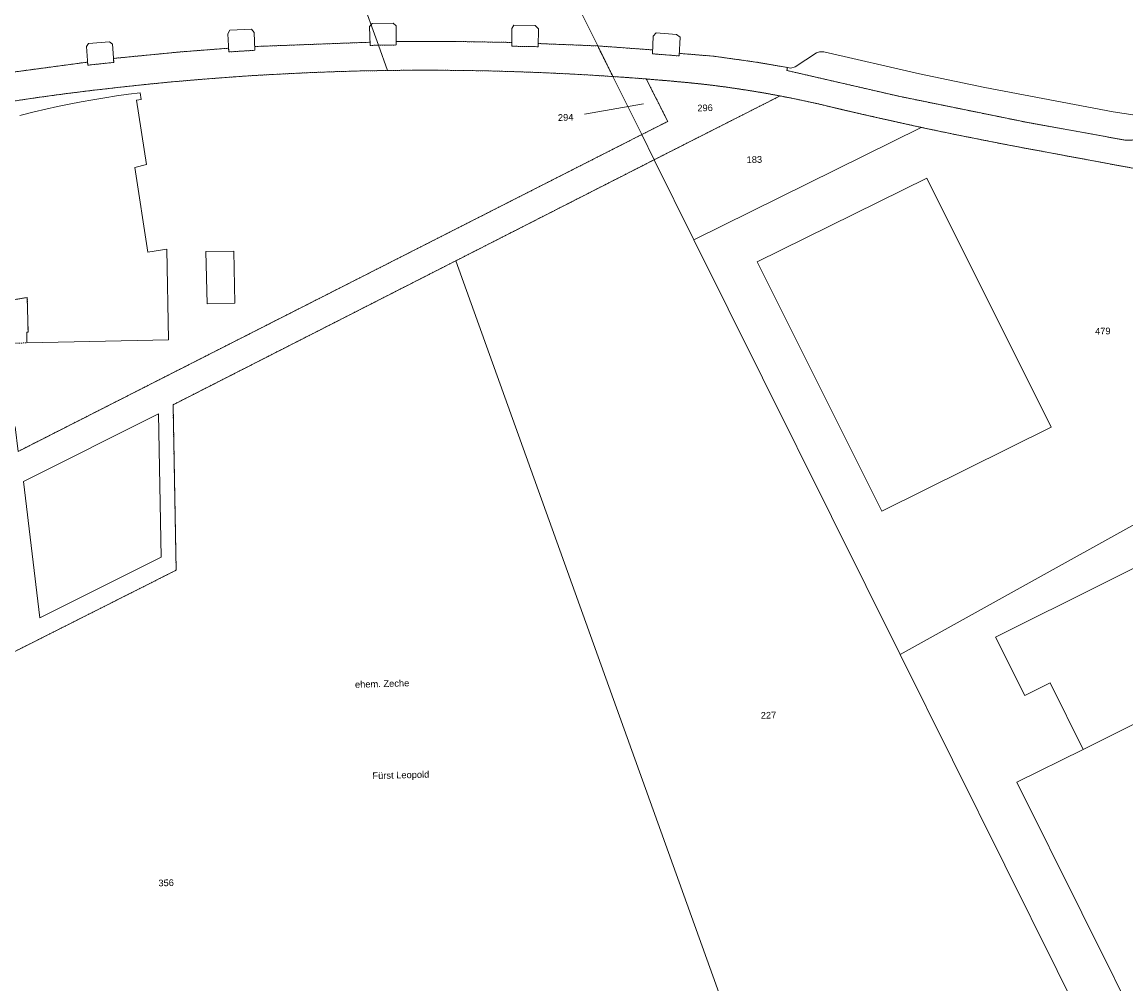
# Model space of a CAD drawing. Header units: millimetres. Extents: x -191 to 81095, y -508122 to 28741.
# Tile 237 of 251: x 5745 to 5861, y 10024 to 10125. Entities that reach past the tile are written whole.
import ezdxf

# ---------------------------------------------------------------- set-up
doc = ezdxf.new("R2010")
doc.units = ezdxf.units.MM
for name, pattern in [('VE22-087 DB - VST Hervest-Dorsten ALK VA2736$0$1', [0]), ('VE22-087 DB - VST Hervest-Dorsten ALK VA2736$0$2', [0.16, 0.06, -0.1]), ('VE22-087 DB - VST Hervest-Dorsten ALK VA2736$0$3', [0.26, 0.11, -0.15])]:
    doc.linetypes.add(name, pattern=pattern)
for name, color, linetype, lineweight in [('VE22-087 DB - VST Hervest-Dorsten ALK VA2736$0$AX_Flurstueck', 9, 'VE22-087 DB - VST Hervest-Dorsten ALK VA2736$0$1', 18), ('VE22-087 DB - VST Hervest-Dorsten ALK VA2736$0$AX_Gebaeude', 7, 'VE22-087 DB - VST Hervest-Dorsten ALK VA2736$0$1', 18), ('VE22-087 DB - VST Hervest-Dorsten ALK VA2736$0$AX_IndustrieUndGewerbeflaeche', 7, 'VE22-087 DB - VST Hervest-Dorsten ALK VA2736$0$1', 18), ('VE22-087 DB - VST Hervest-Dorsten ALK VA2736$0$AX_SonstigesBauwerkOderSonstigeEinrichtung', 7, 'VE22-087 DB - VST Hervest-Dorsten ALK VA2736$0$1', 18), ('VE22-087 DB - VST Hervest-Dorsten ALK VA2736$0$AX_Strassenverkehr', 7, 'VE22-087 DB - VST Hervest-Dorsten ALK VA2736$0$1', 18), ('VE22-087 DB - VST Hervest-Dorsten ALK VA2736$0$AX_Strassenverkehrsanlage', 7, 'VE22-087 DB - VST Hervest-Dorsten ALK VA2736$0$1', 18), ('VE22-087 DB - VST Hervest-Dorsten ALK VA2736$0$AX_Vegetationsmerkmal', 7, 'VE22-087 DB - VST Hervest-Dorsten ALK VA2736$0$1', 18), ('VE22-087 DB - VST Hervest-Dorsten ALK VA2736$0$AX_Weg', 7, 'VE22-087 DB - VST Hervest-Dorsten ALK VA2736$0$1', 18), ('VE22-087 DB - VST Hervest-Dorsten ALK VA2736$0$Flurgrenzen', 9, 'VE22-087 DB - VST Hervest-Dorsten ALK VA2736$0$1', 18)]:
    doc.layers.add(name, color=color, linetype=linetype, lineweight=lineweight)
doc.layers.add('XREF ALK Kataster', color=251, linetype='Continuous')
doc.styles.add('VE22-087 DB - VST Hervest-Dorsten ALK VA2736$0$0', font='arial.ttf')

# ---------------------------------------------------------------- blocks, each defined once
blk = doc.blocks.new('VE22-087 DB - VST Hervest-Dorsten ALK VA2736')
at = {"layer": 'VE22-087 DB - VST Hervest-Dorsten ALK VA2736$0$AX_Flurstueck', "linetype": 'VE22-087 DB - VST Hervest-Dorsten ALK VA2736$0$1', "lineweight": 13, "ltscale": 0.5}
for points in [[(5743.57, 10116.29, 0), (5746.38, 10116.7, 0), (5749.2, 10117.09, 0), (5752.02, 10117.44, 0), (5754.84, 10117.77, 0), (5757.67, 10118.07, 0), (5760.5, 10118.35, 0), (5763.33, 10118.59, 0), (5766.16, 10118.81, 0), (5769, 10119.01, 0), (5771.84, 10119.17, 0), (5774.68, 10119.31, 0), (5777.52, 10119.42, 0), (5780.36, 10119.5, 0), (5783.2, 10119.55, 0), (5782.25, 10122.2, 0), (5778.55, 10132.49, 0), (5778.25, 10133.34, 0), (5771.3, 10133.15, 0), (5756.35, 10132.02, 0), (5741.74, 10130.17, 0)], [(5800.24, 10132.33, 0), (5805.3, 10122.13, 0), (5806.9, 10118.91, 0), (5808.07, 10118.83, 0), (5809.24, 10118.75, 0), (5810.41, 10118.66, 0), (5811.41, 10118.57, 0), (5812.42, 10118.49, 0), (5813.43, 10118.4, 0), (5814.8, 10118.27, 0), (5816.17, 10118.13, 0), (5817.53, 10117.97, 0), (5818.9, 10117.79, 0), (5820.26, 10117.59, 0), (5821.62, 10117.38, 0), (5822.57, 10117.22, 0), (5823.52, 10117.05, 0), (5824.47, 10116.87, 0), (5825.26, 10116.72, 0), (5826.06, 10116.56, 0), (5826.85, 10116.39, 0), (5827.65, 10116.22, 0), (5828.44, 10116.05, 0), (5829.23, 10115.86, 0), (5830.91, 10115.46, 0), (5832.59, 10115.07, 0), (5834.27, 10114.69, 0), (5835.95, 10114.31, 0), (5837.63, 10113.94, 0), (5839.31, 10113.57, 0), (5843.07, 10112.78, 0), (5848.58, 10111.69, 0), (5862.52, 10109.1, 0)], [(5744.36, 10079.51, 0), (5809.93, 10112.81, 0), (5806.9, 10118.91, 0), (5804.27, 10119.08, 0), (5801.64, 10119.22, 0), (5799.01, 10119.34, 0), (5796.37, 10119.43, 0), (5793.74, 10119.51, 0), (5791.11, 10119.55, 0), (5788.47, 10119.58, 0), (5785.84, 10119.58, 0), (5783.2, 10119.55, 0), (5780.36, 10119.5, 0), (5777.52, 10119.42, 0), (5774.68, 10119.31, 0), (5771.84, 10119.17, 0), (5769, 10119.01, 0), (5766.16, 10118.81, 0), (5763.33, 10118.59, 0), (5760.5, 10118.35, 0), (5757.67, 10118.07, 0), (5754.84, 10117.77, 0), (5752.02, 10117.44, 0), (5749.2, 10117.09, 0), (5746.38, 10116.7, 0), (5743.57, 10116.29, 0)], [(5810.1, 10116.06, 0), (5803.92, 10114.97, 0)], [(5716.76, 9989.8, 0), (5749.12, 10005.75, 0), (5752.75, 10007.54, 0), (5757.26, 9998.34, 0), (5805.14, 10021.94, 0), (5809.08, 10013.96, 0), (5804.59, 10011.75, 0), (5811.23, 9998.31, 0), (5815.7, 10000.52, 0), (5818.9, 9994.02, 0), (5826.89, 9997.96, 0), (5790.39, 10099.55, 0), (5760.65, 10084.41, 0), (5760.97, 10067.01, 0), (5727.28, 10050.05, 0)]]:
    blk.add_polyline3d(points, dxfattribs=at)
for points in [[(5778.25, 10133.34, 0), (5778.55, 10132.49, 0), (5782.25, 10122.2, 0), (5783.2, 10119.55, 0), (5785.84, 10119.58, 0), (5788.47, 10119.58, 0), (5791.11, 10119.55, 0), (5793.74, 10119.51, 0), (5796.37, 10119.43, 0), (5799.01, 10119.34, 0), (5801.64, 10119.22, 0), (5804.27, 10119.08, 0), (5806.9, 10118.91, 0), (5805.3, 10122.13, 0), (5800.24, 10132.33, 0), (5799.73, 10133.33, 0), (5786.37, 10133.56, 0)], [(5806.9, 10118.91, 0), (5809.93, 10112.81, 0), (5812.66, 10114.2, 0), (5810.41, 10118.66, 0), (5809.24, 10118.75, 0), (5808.07, 10118.83, 0)], [(5810.41, 10118.66, 0), (5812.66, 10114.2, 0), (5809.93, 10112.81, 0), (5811.24, 10110.17, 0), (5824.47, 10116.87, 0), (5823.52, 10117.05, 0), (5822.57, 10117.22, 0), (5821.62, 10117.38, 0), (5820.26, 10117.59, 0), (5818.9, 10117.79, 0), (5817.53, 10117.97, 0), (5816.17, 10118.13, 0), (5814.8, 10118.27, 0), (5813.43, 10118.4, 0), (5812.42, 10118.49, 0), (5811.41, 10118.57, 0)], [(5829.23, 10115.86, 0), (5828.44, 10116.05, 0), (5827.65, 10116.22, 0), (5826.85, 10116.39, 0), (5826.06, 10116.56, 0), (5825.26, 10116.72, 0), (5824.47, 10116.87, 0), (5811.24, 10110.17, 0), (5815.42, 10101.76, 0), (5839.31, 10113.57, 0), (5837.63, 10113.94, 0), (5835.95, 10114.31, 0), (5834.27, 10114.69, 0), (5832.59, 10115.07, 0), (5830.91, 10115.46, 0)], [(5839.31, 10113.57, 0), (5815.42, 10101.76, 0), (5837.1, 10058.14, 0), (5875.67, 10079.56, 0), (5869.62, 10090.45, 0), (5867.76, 10094.92, 0), (5866.3, 10099.31, 0), (5865.93, 10102.86, 0), (5865.83, 10104.89, 0), (5865.68, 10106.37, 0), (5864.95, 10107.65, 0), (5863.87, 10108.58, 0), (5862.52, 10109.1, 0), (5848.58, 10111.69, 0), (5843.07, 10112.78, 0)], [(5809.93, 10112.81, 0), (5744.36, 10079.51, 0), (5744.04, 10082.08, 0), (5701.62, 10060.63, 0), (5701.93, 10057.44, 0), (5709.66, 10061.35, 0), (5717.85, 10045.31, 0), (5723.37, 10048.09, 0), (5727.28, 10050.05, 0), (5760.97, 10067.01, 0), (5760.65, 10084.41, 0), (5790.39, 10099.55, 0), (5811.24, 10110.17, 0)], [(5811.24, 10110.17, 0), (5790.39, 10099.55, 0), (5826.89, 9997.96, 0), (5859.11, 10013.85, 0), (5837.1, 10058.14, 0), (5815.42, 10101.76, 0)], [(5875.67, 10079.56, 0), (5837.1, 10058.14, 0), (5859.11, 10013.85, 0), (5866.39, 9999.19, 0), (5907.59, 10022.08, 0), (5905.63, 10025.6, 0)]]:
    blk.add_polyline3d(points, close=True, dxfattribs=at)
at = {"layer": 'VE22-087 DB - VST Hervest-Dorsten ALK VA2736$0$AX_Gebaeude', "color": 7, "linetype": 'VE22-087 DB - VST Hervest-Dorsten ALK VA2736$0$1', "lineweight": 13, "ltscale": 0.5}
blk.add_polyline3d([(5742.8, 10095.28, 0), (5745.32, 10095.68, 0), (5745.4, 10092.04, 0), (5745.26, 10092.04, 0), (5745.28, 10090.91, 0), (5760.18, 10091.23, 0), (5759.99, 10100.76, 0), (5757.98, 10100.46, 0), (5756.62, 10109.36, 0), (5757.85, 10109.66, 0), (5756.81, 10116.43, 0), (5757.31, 10116.51, 0), (5757.2, 10117.21, 0), (5755.95, 10117.05, 0), (5754.7, 10116.87, 0), (5753.46, 10116.68, 0), (5752.22, 10116.47, 0), (5750.98, 10116.25, 0), (5749.74, 10116.01, 0), (5748.51, 10115.75, 0), (5747.28, 10115.48, 0), (5746.05, 10115.19, 0), (5744.55, 10114.82, 0)], dxfattribs=at)
for points in [[(5822.08, 10099.45, 0), (5835.16, 10073.23, 0), (5852.97, 10082.04, 0), (5839.9, 10108.24, 0)], [(5764.1, 10100.51, 0), (5764.22, 10095.02, 0), (5767.14, 10095.09, 0), (5767.04, 10100.57, 0)], [(5856.36, 10048.18, 0), (5867.7, 10053.86, 0), (5870.03, 10049.16, 0), (5872.82, 10050.55, 0), (5872.77, 10050.65, 0), (5876.04, 10052.3, 0), (5874.19, 10056.03, 0), (5877.06, 10057.46, 0), (5870.13, 10071.43, 0), (5847.12, 10059.99, 0), (5850.2, 10053.85, 0), (5852.87, 10055.19, 0)], [(5881.34, 10026.36, 0), (5870.03, 10049.16, 0), (5867.7, 10053.86, 0), (5856.36, 10048.18, 0), (5849.38, 10044.73, 0), (5863.03, 10017.25, 0)]]:
    blk.add_polyline3d(points, close=True, dxfattribs=at)
at = {"layer": 'VE22-087 DB - VST Hervest-Dorsten ALK VA2736$0$AX_SonstigesBauwerkOderSonstigeEinrichtung', "color": 7, "linetype": 'VE22-087 DB - VST Hervest-Dorsten ALK VA2736$0$3', "lineweight": 13, "ltscale": 0.5}
blk.add_polyline3d([(5742.33, 10095.06, 0), (5742.86, 10091.34, 0), (5743.41, 10091.42, 0), (5743.48, 10090.87, 0), (5745.28, 10090.91, 0), (5745.26, 10092.04, 0), (5745.4, 10092.04, 0), (5745.32, 10095.68, 0), (5742.8, 10095.28, 0), (5742.82, 10095.14, 0)], close=True, dxfattribs=at)
at = {"layer": 'VE22-087 DB - VST Hervest-Dorsten ALK VA2736$0$AX_Strassenverkehr', "color": 253, "linetype": 'VE22-087 DB - VST Hervest-Dorsten ALK VA2736$0$1', "lineweight": 13, "ltscale": 0.5, "true_color": 0x999999}
blk.add_polyline3d([(5828.61, 10121.5, 0), (5828.29, 10121.4, 0), (5826.06, 10119.93, 0), (5825.6, 10119.79, 0), (5825.24, 10119.87, 0), (5825.2, 10119.55, 0), (5836.96, 10116.84, 0), (5850.38, 10114.1, 0), (5860.81, 10112.22, 0), (5861.51, 10112.21, 0), (5862, 10112.42, 0), (5862.59, 10112.85, 0), (5863.01, 10113.41, 0), (5863.45, 10114.37, 0), (5862.6, 10114.67, 0), (5861.82, 10114.84, 0), (5859.5, 10115.22, 0), (5846.01, 10117.76, 0), (5839.14, 10119.19, 0), (5829.06, 10121.51, 0)], close=True, dxfattribs=at)
at = {"layer": 'VE22-087 DB - VST Hervest-Dorsten ALK VA2736$0$AX_Strassenverkehrsanlage', "color": 7, "linetype": 'VE22-087 DB - VST Hervest-Dorsten ALK VA2736$0$1', "lineweight": 13, "ltscale": 0.5, "true_color": 0xf7f7f0}
for points in [[(5769.23, 10122.07, 0), (5781.36, 10122.52, 0)], [(5784.1, 10122.6, 0), (5790.31, 10122.6, 0), (5796.26, 10122.5, 0)], [(5799.05, 10122.38, 0), (5805.3, 10122.13, 0)], [(5754.38, 10120.82, 0), (5761.51, 10121.51, 0), (5766.49, 10121.89, 0)], [(5805.3, 10122.13, 0), (5811.07, 10121.71, 0)], [(5813.88, 10121.35, 0), (5817.49, 10121.05, 0), (5821.89, 10120.44, 0), (5825.24, 10119.87, 0)], [(5740.18, 10118.89, 0), (5751.66, 10120.43, 0)]]:
    blk.add_polyline3d(points, dxfattribs=at)
at = {"layer": 'VE22-087 DB - VST Hervest-Dorsten ALK VA2736$0$AX_Vegetationsmerkmal', "color": 7, "linetype": 'VE22-087 DB - VST Hervest-Dorsten ALK VA2736$0$1', "lineweight": 13, "ltscale": 0.5}
for points in [[(5768.89, 10123.9, 0), (5766.61, 10123.78, 0), (5766.39, 10123.4, 0), (5766.51, 10121.5, 0), (5769.25, 10121.67, 0), (5769.16, 10123.55, 0)], [(5781.48, 10124.35, 0), (5781.3, 10124.18, 0), (5781.37, 10122.19, 0), (5782.25, 10122.2, 0), (5784.1, 10122.23, 0), (5784.1, 10124.24, 0), (5783.8, 10124.52, 0), (5781.6, 10124.48, 0)], [(5796.47, 10124.3, 0), (5796.26, 10123.98, 0), (5796.26, 10122.1, 0), (5799.04, 10122.05, 0), (5799.06, 10123.94, 0), (5798.71, 10124.28, 0)], [(5811.45, 10123.51, 0), (5811.12, 10123.16, 0), (5811.06, 10121.3, 0), (5813.86, 10121.08, 0), (5813.97, 10123.05, 0), (5813.58, 10123.35, 0)], [(5753.96, 10122.56, 0), (5751.77, 10122.39, 0), (5751.54, 10122.08, 0), (5751.68, 10120.11, 0), (5754.41, 10120.4, 0), (5754.27, 10122.31, 0)], [(5759.13, 10083.44, 0), (5744.92, 10076.35, 0), (5746.65, 10062.02, 0), (5759.4, 10068.39, 0)]]:
    blk.add_polyline3d(points, close=True, dxfattribs=at)
at = {"layer": 'VE22-087 DB - VST Hervest-Dorsten ALK VA2736$0$AX_Flurstueck', "char_height": 0.7, "attachment_point": 2, "rotation": 1.5895, "style": 'VE22-087 DB - VST Hervest-Dorsten ALK VA2736$0$0', "bg_fill": 3, "box_fill_scale": 1, "bg_fill_color": 256, "bg_fill_transparency": 0}
for s, insert in [('296', (5816.58, 10115.97)), ('294', (5801.92, 10114.97)), ('183', (5821.76, 10110.53)), ('479', (5858.4, 10092.5)), ('227', (5823.25, 10052.12)), ('356', (5759.91, 10034.5))]:
    blk.add_mtext(s, dxfattribs=dict(at, insert=insert))
at = {"layer": 'VE22-087 DB - VST Hervest-Dorsten ALK VA2736$0$AX_IndustrieUndGewerbeflaeche', "color": 253, "linetype": 'VE22-087 DB - VST Hervest-Dorsten ALK VA2736$0$1', "lineweight": 13, "ltscale": 0.5, "true_color": 0x999999}
for points in [[(5859.11, 10013.85, 0), (5837.1, 10058.14, 0), (5815.42, 10101.76, 0), (5839.31, 10113.57, 0), (5837.63, 10113.94, 0), (5835.95, 10114.31, 0), (5834.27, 10114.69, 0), (5832.59, 10115.07, 0), (5830.91, 10115.46, 0), (5829.23, 10115.86, 0), (5828.44, 10116.05, 0), (5827.65, 10116.22, 0), (5826.85, 10116.39, 0), (5826.06, 10116.56, 0), (5825.26, 10116.72, 0), (5824.47, 10116.87, 0), (5811.24, 10110.17, 0), (5790.39, 10099.55, 0), (5760.65, 10084.41, 0), (5760.97, 10067.01, 0), (5727.28, 10050.05, 0)], [(5862.52, 10109.1, 0), (5848.58, 10111.69, 0), (5843.07, 10112.78, 0), (5839.31, 10113.57, 0), (5815.42, 10101.76, 0), (5837.1, 10058.14, 0), (5859.11, 10013.85, 0)]]:
    blk.add_polyline3d(points, dxfattribs=at)
at = {"layer": 'VE22-087 DB - VST Hervest-Dorsten ALK VA2736$0$AX_Strassenverkehr', "color": 253, "linetype": 'VE22-087 DB - VST Hervest-Dorsten ALK VA2736$0$1', "lineweight": 13, "ltscale": 0.5, "true_color": 0x999999}
for points in [[(5800.24, 10132.33, 0), (5805.3, 10122.13, 0), (5811.07, 10121.71, 0), (5811.06, 10121.3, 0), (5813.86, 10121.08, 0), (5813.88, 10121.35, 0), (5817.49, 10121.05, 0), (5821.89, 10120.44, 0), (5825.24, 10119.87, 0), (5825.6, 10119.79, 0), (5826.06, 10119.93, 0), (5828.29, 10121.4, 0), (5828.61, 10121.5, 0), (5829.06, 10121.51, 0), (5839.14, 10119.19, 0), (5846.01, 10117.76, 0), (5859.5, 10115.22, 0), (5861.82, 10114.84, 0)], [(5740.18, 10118.89, 0), (5751.66, 10120.43, 0), (5751.68, 10120.11, 0), (5754.41, 10120.4, 0), (5754.38, 10120.82, 0), (5761.51, 10121.51, 0), (5766.49, 10121.89, 0), (5766.51, 10121.5, 0), (5769.25, 10121.67, 0), (5769.23, 10122.07, 0), (5781.36, 10122.52, 0), (5781.37, 10122.19, 0), (5782.25, 10122.2, 0), (5784.1, 10122.23, 0), (5784.1, 10122.6, 0), (5790.31, 10122.6, 0), (5796.26, 10122.5, 0), (5796.26, 10122.1, 0), (5799.04, 10122.05, 0), (5799.05, 10122.38, 0), (5805.3, 10122.13, 0), (5800.24, 10132.33, 0)]]:
    blk.add_polyline3d(points, dxfattribs=at)
at = {"layer": 'VE22-087 DB - VST Hervest-Dorsten ALK VA2736$0$AX_Weg', "color": 7, "linetype": 'VE22-087 DB - VST Hervest-Dorsten ALK VA2736$0$2', "lineweight": 13, "ltscale": 0.5}
for points in [[(5743.57, 10116.29, 0), (5746.38, 10116.7, 0), (5749.2, 10117.09, 0), (5752.02, 10117.44, 0), (5754.84, 10117.77, 0), (5757.67, 10118.07, 0), (5760.5, 10118.35, 0), (5763.33, 10118.59, 0), (5766.16, 10118.81, 0), (5769, 10119.01, 0), (5771.84, 10119.17, 0), (5774.68, 10119.31, 0), (5777.52, 10119.42, 0), (5780.36, 10119.5, 0), (5783.2, 10119.55, 0), (5785.84, 10119.58, 0), (5788.47, 10119.58, 0), (5791.11, 10119.55, 0), (5793.74, 10119.51, 0), (5796.37, 10119.43, 0), (5799.01, 10119.34, 0), (5801.64, 10119.22, 0), (5804.27, 10119.08, 0), (5806.9, 10118.91, 0), (5805.3, 10122.13, 0), (5799.05, 10122.38, 0), (5799.04, 10122.05, 0), (5796.26, 10122.1, 0), (5796.26, 10122.5, 0), (5790.31, 10122.6, 0), (5784.1, 10122.6, 0), (5784.1, 10122.23, 0), (5782.25, 10122.2, 0), (5781.37, 10122.19, 0), (5781.36, 10122.52, 0), (5769.23, 10122.07, 0), (5769.25, 10121.67, 0), (5766.51, 10121.5, 0), (5766.49, 10121.89, 0), (5761.51, 10121.51, 0), (5754.38, 10120.82, 0), (5754.41, 10120.4, 0), (5751.68, 10120.11, 0), (5751.66, 10120.43, 0), (5740.18, 10118.89, 0)], [(5861.51, 10112.21, 0), (5860.81, 10112.22, 0), (5850.38, 10114.1, 0), (5836.96, 10116.84, 0), (5825.2, 10119.55, 0), (5825.24, 10119.87, 0), (5821.89, 10120.44, 0), (5817.49, 10121.05, 0), (5813.88, 10121.35, 0), (5813.86, 10121.08, 0), (5811.06, 10121.3, 0), (5811.07, 10121.71, 0), (5805.3, 10122.13, 0), (5806.9, 10118.91, 0), (5808.07, 10118.83, 0), (5809.24, 10118.75, 0), (5810.41, 10118.66, 0), (5811.41, 10118.57, 0), (5812.42, 10118.49, 0), (5813.43, 10118.4, 0), (5814.8, 10118.27, 0), (5816.17, 10118.13, 0), (5817.53, 10117.97, 0), (5818.9, 10117.79, 0), (5820.26, 10117.59, 0), (5821.62, 10117.38, 0), (5822.57, 10117.22, 0), (5823.52, 10117.05, 0), (5824.47, 10116.87, 0), (5825.26, 10116.72, 0), (5826.06, 10116.56, 0), (5826.85, 10116.39, 0), (5827.65, 10116.22, 0), (5828.44, 10116.05, 0), (5829.23, 10115.86, 0), (5830.91, 10115.46, 0), (5832.59, 10115.07, 0), (5834.27, 10114.69, 0), (5835.95, 10114.31, 0), (5837.63, 10113.94, 0), (5839.31, 10113.57, 0), (5843.07, 10112.78, 0), (5848.58, 10111.69, 0), (5862.52, 10109.1, 0)], [(5727.28, 10050.05, 0), (5760.97, 10067.01, 0), (5760.65, 10084.41, 0), (5790.39, 10099.55, 0), (5811.24, 10110.17, 0), (5824.47, 10116.87, 0), (5823.52, 10117.05, 0), (5822.57, 10117.22, 0), (5821.62, 10117.38, 0), (5820.26, 10117.59, 0), (5818.9, 10117.79, 0), (5817.53, 10117.97, 0), (5816.17, 10118.13, 0), (5814.8, 10118.27, 0), (5813.43, 10118.4, 0), (5812.42, 10118.49, 0), (5811.41, 10118.57, 0), (5810.41, 10118.66, 0), (5812.66, 10114.2, 0), (5809.93, 10112.81, 0), (5744.36, 10079.51, 0)]]:
    blk.add_polyline3d(points, dxfattribs=at)
at = {"layer": 'VE22-087 DB - VST Hervest-Dorsten ALK VA2736$0$AX_IndustrieUndGewerbeflaeche', "color": 7, "char_height": 0.7, "attachment_point": 2, "rotation": 1.5895, "style": 'VE22-087 DB - VST Hervest-Dorsten ALK VA2736$0$0', "bg_fill": 3, "box_fill_scale": 1, "bg_fill_color": 256, "bg_fill_transparency": 0}
for s, insert in [('ehem. Zeche', (5782.62, 10055.43)), ('Fürst Leopold', (5784.59, 10045.83))]:
    blk.add_mtext(s, dxfattribs=dict(at, insert=insert))
at = {"layer": 'VE22-087 DB - VST Hervest-Dorsten ALK VA2736$0$Flurgrenzen', "ltscale": 0.5}
for points in [[(5800.24, 10132.33, 0), (5805.3, 10122.13, 0), (5806.9, 10118.91, 0), (5808.65, 10118.79, 0), (5810.41, 10118.66, 0), (5811.92, 10118.53, 0), (5813.43, 10118.4, 0), (5813.56, 10118.39, 0), (5814.91, 10118.26, 0), (5816.23, 10118.12, 0), (5817.53, 10117.97, 0), (5818.83, 10117.8, 0), (5820.15, 10117.61, 0), (5821.48, 10117.4, 0), (5821.62, 10117.38, 0), (5821.7, 10117.36, 0), (5823.04, 10117.13, 0), (5824.38, 10116.89, 0), (5824.47, 10116.87, 0), (5825.52, 10116.67, 0), (5826.85, 10116.39, 0), (5828.19, 10116.1, 0), (5829.23, 10115.86, 0), (5831.74, 10115.27, 0), (5834.27, 10114.69, 0), (5836.8, 10114.12, 0), (5839.31, 10113.57, 0), (5815.42, 10101.76, 0), (5837.1, 10058.14, 0), (5859.11, 10013.85, 0)], [(5859.11, 10013.85, 0), (5837.1, 10058.14, 0), (5815.42, 10101.76, 0), (5839.31, 10113.57, 0), (5836.8, 10114.12, 0), (5834.27, 10114.69, 0), (5831.74, 10115.27, 0), (5829.23, 10115.86, 0), (5828.19, 10116.1, 0), (5826.85, 10116.39, 0), (5825.52, 10116.67, 0), (5824.47, 10116.87, 0), (5824.38, 10116.89, 0), (5823.04, 10117.13, 0), (5821.7, 10117.36, 0), (5821.62, 10117.38, 0), (5821.48, 10117.4, 0), (5820.15, 10117.61, 0), (5818.83, 10117.8, 0), (5817.53, 10117.97, 0), (5816.23, 10118.12, 0), (5814.91, 10118.26, 0), (5813.56, 10118.39, 0), (5813.43, 10118.4, 0), (5811.92, 10118.53, 0), (5810.41, 10118.66, 0), (5808.65, 10118.79, 0), (5806.9, 10118.91, 0), (5805.3, 10122.13, 0), (5800.24, 10132.33, 0)]]:
    blk.add_polyline3d(points, dxfattribs=at)

msp = doc.modelspace()

# ---------------------------------------------------------------- block references
at = {"layer": 'XREF ALK Kataster', "color": 251}
msp.add_blockref('VE22-087 DB - VST Hervest-Dorsten ALK VA2736', (0, 0), dxfattribs=at)

doc.saveas('drawing.dxf')
